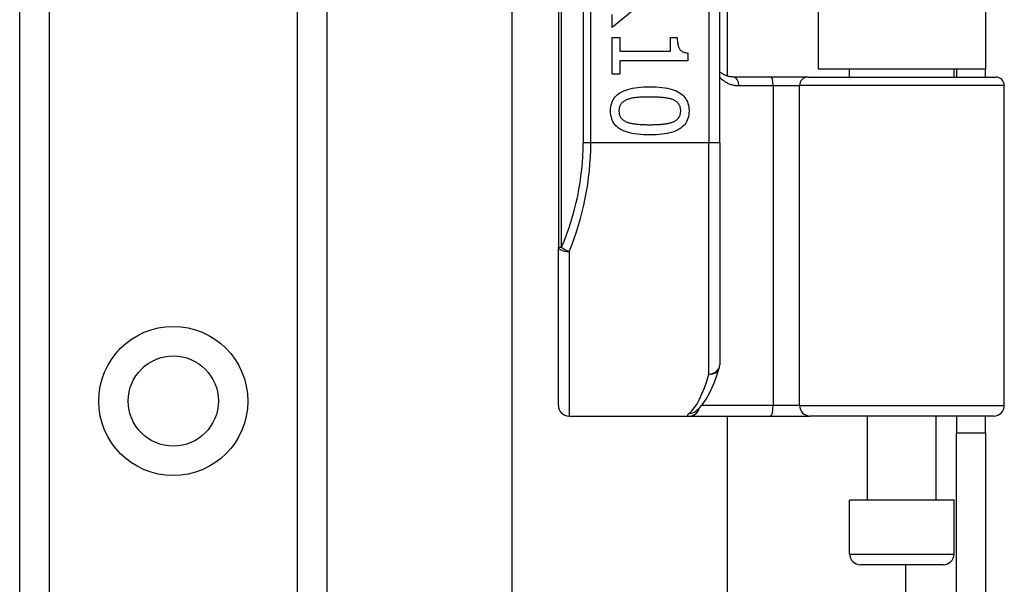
# Model space of a CAD drawing. Header units: inches. Extents: x 0 to 101, y -11 to 66.
# Tile 46 of 86: x 27.36 to 29.58, y 39.87 to 41.14. Entities that reach past the tile are written whole.
import ezdxf

# ---------------------------------------------------------------- set-up
doc = ezdxf.new("R2010")
doc.units = ezdxf.units.IN
doc.header["$LTSCALE"] = 6.067211
doc.header["$MEASUREMENT"] = 0
doc.layers.add('Visible Edges(ANSI)', color=7, linetype='Continuous', lineweight=25)
doc.layers.add('Visible Tangent Edges(ANSI)', color=7, linetype='Continuous', lineweight=25)

msp = doc.modelspace()

# ---------------------------------------------------------------- linework, layer by layer
at = {"layer": 'Visible Edges(ANSI)'}
for p, q in [((27.3593, 24.1144), (27.3593, 45.5296)), ((28.0515, 45.5296), (28.0515, 24.1144)), ((28.5732, 42.9425), (28.5732, 40.6241)), ((28.9369, 40.8595), (28.9369, 42.7071)), ((28.9538, 42.5569), (28.9538, 41.0097)), ((29.1589, 42.5415), (29.1589, 41.0252)), ((29.5358, 42.5415), (29.5358, 41.0252)), ((28.4689, 28.3965), (28.4689, 41.2476)), ((28.7684, 41.179), (28.6946, 41.1186)), ((28.6946, 41.1186), (28.6946, 41.1479)), ((28.6946, 41.0966), (28.7119, 41.0966)), ((28.6946, 41.0138), (28.6946, 41.0966)), ((28.7119, 41.0966), (28.7119, 41.0658)), ((28.8256, 41.0966), (28.8412, 41.0966)), ((28.8256, 41.0658), (28.8256, 41.0966)), ((28.7119, 41.0658), (28.8256, 41.0658)), ((28.8648, 41.0615), (28.8648, 41.0439)), ((28.7119, 41.0439), (28.7119, 41.0138)), ((28.8648, 41.0439), (28.7119, 41.0439)), ((28.7119, 41.0138), (28.6946, 41.0138)), ((29.0529, 41.0074), (28.9686, 41.0074)), ((29.1361, 41.0074), (29.0529, 41.0074)), ((29.1361, 41.0074), (29.5589, 41.0074)), ((29.5358, 41.0252), (29.1589, 41.0252)), ((29.2297, 41.0074), (29.2297, 41.0252)), ((29.4649, 41.0074), (29.4649, 41.0252)), ((29.4705, 41.0252), (29.4705, 41.0074)), ((29.5358, 41.0074), (29.5358, 41.0252)), ((29.5783, 40.2679), (29.5783, 40.988)), ((28.9369, 40.8595), (28.9369, 40.3591)), ((28.5732, 40.2679), (28.5732, 40.6241)), ((28.8828, 40.2548), (28.8834, 40.2552)), ((28.5974, 40.2436), (28.8677, 40.2436)), ((28.8677, 40.2436), (29.0518, 40.2436)), ((28.9538, 40.2436), (28.9538, 29.4004)), ((29.0518, 40.2436), (29.1409, 40.2436)), ((29.554, 40.2436), (29.1409, 40.2436)), ((29.2697, 40.0545), (29.2697, 40.2436)), ((29.4249, 40.0545), (29.4249, 40.2436)), ((29.4705, 40.2436), (29.4705, 40.2054)), ((29.5358, 40.2054), (29.5358, 40.2436)), ((29.4705, 39.8211), (29.4705, 40.2054)), ((29.5358, 40.2054), (29.4705, 40.2054)), ((29.5358, 40.2054), (29.5358, 39.8211)), ((29.4649, 40.0545), (29.2297, 40.0545)), ((29.2297, 39.9332), (29.2297, 40.0545)), ((29.4649, 39.9332), (29.4649, 40.0545)), ((29.4407, 39.909), (29.254, 39.909))]:
    msp.add_line(p, q, dxfattribs=at)
at = {"layer": 'Visible Edges(ANSI)', "flags": 128}
for points in [[(28.8412, 41.0966), (28.8412, 41.0938), (28.8413, 41.0911), (28.8415, 41.0885), (28.8417, 41.086), (28.842, 41.0837), (28.8424, 41.0815), (28.8429, 41.0794), (28.8434, 41.0774), (28.844, 41.0756), (28.8446, 41.0739), (28.8453, 41.0723), (28.8461, 41.0709), (28.847, 41.0696), (28.848, 41.0683), (28.8492, 41.0672), (28.8504, 41.0662), (28.8518, 41.0653), (28.8533, 41.0644), (28.8549, 41.0637), (28.8567, 41.0631), (28.8585, 41.0625), (28.8605, 41.0621), (28.8626, 41.0618), (28.8648, 41.0615)], [(28.9686, 41.0074), (28.9671, 41.0074), (28.9656, 41.0075), (28.9641, 41.0076), (28.9626, 41.0078), (28.9611, 41.008), (28.9596, 41.0082), (28.9582, 41.0085), (28.9568, 41.0089), (28.9554, 41.0092), (28.954, 41.0096), (28.9526, 41.0101), (28.9513, 41.0106), (28.95, 41.0111), (28.9487, 41.0117), (28.9474, 41.0123), (28.9461, 41.0129), (28.9449, 41.0136), (28.9437, 41.0143), (28.9425, 41.015), (28.9413, 41.0158), (28.9402, 41.0166), (28.939, 41.0175), (28.9379, 41.0183), (28.9369, 41.0192)], [(28.691, 40.9312), (28.6911, 40.9357), (28.6916, 40.9401), (28.6923, 40.9442), (28.6934, 40.9482), (28.6948, 40.9519), (28.6964, 40.9555), (28.6984, 40.9588), (28.7007, 40.9619), (28.7032, 40.9648), (28.7061, 40.9676), (28.7093, 40.9701), (28.7128, 40.9723), (28.7166, 40.9744), (28.7207, 40.9764), (28.7251, 40.9781), (28.7299, 40.9796), (28.7349, 40.981), (28.7403, 40.9822), (28.746, 40.9832), (28.752, 40.984), (28.7584, 40.9847), (28.765, 40.9851), (28.772, 40.9854), (28.7793, 40.9855)], [(28.7793, 40.9855), (28.7868, 40.9854), (28.7939, 40.9851), (28.8007, 40.9847), (28.8072, 40.984), (28.8133, 40.9832), (28.8191, 40.9822), (28.8245, 40.981), (28.8296, 40.9796), (28.8343, 40.978), (28.8387, 40.9763), (28.8428, 40.9743), (28.8465, 40.9722), (28.8499, 40.9699), (28.853, 40.9674), (28.8558, 40.9647), (28.8583, 40.9617), (28.8605, 40.9586), (28.8624, 40.9553), (28.864, 40.9518), (28.8654, 40.9481), (28.8664, 40.9441), (28.8671, 40.94), (28.8676, 40.9357), (28.8677, 40.9312)], [(28.7281, 40.9566), (28.7267, 40.956), (28.7253, 40.9554), (28.724, 40.9548), (28.7227, 40.9541), (28.7215, 40.9534), (28.7203, 40.9526), (28.7192, 40.9518), (28.7182, 40.9509), (28.7172, 40.9501), (28.7163, 40.9491), (28.7154, 40.9482), (28.7146, 40.9472), (28.7138, 40.9461), (28.7131, 40.945), (28.7125, 40.9439), (28.7119, 40.9427), (28.7114, 40.9414), (28.711, 40.9401), (28.7107, 40.9387), (28.7104, 40.9373), (28.7101, 40.9359), (28.71, 40.9343), (28.7099, 40.9328), (28.7098, 40.9312)], [(28.7793, 40.9624), (28.7764, 40.9624), (28.7735, 40.9623), (28.7707, 40.9623), (28.768, 40.9623), (28.7654, 40.9622), (28.7629, 40.9621), (28.7604, 40.962), (28.7581, 40.9619), (28.7558, 40.9618), (28.7536, 40.9616), (28.7515, 40.9615), (28.7494, 40.9613), (28.7475, 40.9611), (28.7455, 40.9608), (28.7436, 40.9606), (28.7418, 40.9603), (28.7399, 40.9599), (28.7381, 40.9596), (28.7364, 40.9591), (28.7346, 40.9587), (28.733, 40.9582), (28.7313, 40.9577), (28.7297, 40.9572), (28.7281, 40.9566)], [(28.831, 40.9565), (28.8295, 40.957), (28.828, 40.9575), (28.8264, 40.958), (28.8247, 40.9585), (28.823, 40.9589), (28.8212, 40.9593), (28.8194, 40.9597), (28.8174, 40.9601), (28.8155, 40.9604), (28.8134, 40.9607), (28.8113, 40.9609), (28.8091, 40.9611), (28.8069, 40.9613), (28.8046, 40.9615), (28.8023, 40.9617), (28.8, 40.9618), (28.7975, 40.962), (28.7951, 40.9621), (28.7926, 40.9622), (28.79, 40.9622), (28.7874, 40.9623), (28.7847, 40.9623), (28.782, 40.9624), (28.7793, 40.9624)], [(28.8489, 40.9312), (28.8489, 40.9327), (28.8488, 40.9342), (28.8486, 40.9357), (28.8484, 40.9371), (28.8481, 40.9385), (28.8478, 40.9398), (28.8474, 40.9411), (28.8469, 40.9423), (28.8464, 40.9435), (28.8458, 40.9446), (28.8451, 40.9457), (28.8444, 40.9468), (28.8436, 40.9478), (28.8428, 40.9487), (28.8419, 40.9497), (28.8409, 40.9506), (28.8399, 40.9514), (28.8388, 40.9522), (28.8377, 40.953), (28.8365, 40.9538), (28.8352, 40.9545), (28.8339, 40.9552), (28.8325, 40.9558), (28.831, 40.9565)], [(28.7794, 40.877), (28.772, 40.8771), (28.7649, 40.8773), (28.7581, 40.8778), (28.7517, 40.8784), (28.7456, 40.8793), (28.7398, 40.8803), (28.7344, 40.8815), (28.7293, 40.8829), (28.7246, 40.8844), (28.7202, 40.8862), (28.7161, 40.8881), (28.7124, 40.8902), (28.709, 40.8925), (28.7058, 40.8951), (28.703, 40.8978), (28.7005, 40.9007), (28.6983, 40.9038), (28.6963, 40.9071), (28.6947, 40.9106), (28.6934, 40.9143), (28.6923, 40.9182), (28.6916, 40.9223), (28.6911, 40.9266), (28.691, 40.9312)], [(28.7098, 40.9312), (28.7099, 40.9296), (28.71, 40.9281), (28.7101, 40.9267), (28.7103, 40.9253), (28.7106, 40.9239), (28.7109, 40.9226), (28.7114, 40.9213), (28.7118, 40.9201), (28.7123, 40.9189), (28.7129, 40.9178), (28.7136, 40.9167), (28.7143, 40.9157), (28.7151, 40.9147), (28.7159, 40.9137), (28.7168, 40.9128), (28.7178, 40.9119), (28.7188, 40.911), (28.7199, 40.9102), (28.721, 40.9095), (28.7222, 40.9087), (28.7235, 40.908), (28.7249, 40.9073), (28.7263, 40.9067), (28.7277, 40.9061)], [(28.8677, 40.9312), (28.8676, 40.9266), (28.8671, 40.9223), (28.8664, 40.9181), (28.8653, 40.9142), (28.8639, 40.9105), (28.8622, 40.9069), (28.8602, 40.9036), (28.858, 40.9005), (28.8554, 40.8976), (28.8524, 40.8949), (28.8492, 40.8924), (28.8457, 40.8901), (28.8419, 40.888), (28.8378, 40.8861), (28.8333, 40.8843), (28.8286, 40.8828), (28.8235, 40.8814), (28.8181, 40.8802), (28.8125, 40.8792), (28.8065, 40.8784), (28.8002, 40.8778), (28.7936, 40.8773), (28.7867, 40.8771), (28.7794, 40.877)], [(28.8313, 40.9063), (28.8327, 40.9068), (28.8341, 40.9075), (28.8354, 40.9081), (28.8366, 40.9088), (28.8378, 40.9096), (28.8389, 40.9103), (28.84, 40.9111), (28.841, 40.912), (28.8419, 40.9128), (28.8428, 40.9138), (28.8436, 40.9147), (28.8444, 40.9157), (28.8451, 40.9167), (28.8458, 40.9178), (28.8464, 40.9189), (28.8469, 40.9201), (28.8474, 40.9213), (28.8478, 40.9225), (28.8481, 40.9239), (28.8484, 40.9252), (28.8486, 40.9266), (28.8488, 40.9281), (28.8489, 40.9296), (28.8489, 40.9312)], [(28.7277, 40.9061), (28.7291, 40.9056), (28.7306, 40.9051), (28.7322, 40.9046), (28.7338, 40.9041), (28.7355, 40.9037), (28.7372, 40.9033), (28.739, 40.9029), (28.7409, 40.9026), (28.7428, 40.9023), (28.7448, 40.902), (28.7469, 40.9017), (28.749, 40.9014), (28.7512, 40.9012), (28.7535, 40.901), (28.7558, 40.9008), (28.7582, 40.9007), (28.7606, 40.9005), (28.7631, 40.9004), (28.7657, 40.9003), (28.7683, 40.9002), (28.771, 40.9002), (28.7737, 40.9001), (28.7765, 40.9001), (28.7794, 40.9001)], [(28.7794, 40.9001), (28.7823, 40.9001), (28.7851, 40.9001), (28.7879, 40.9002), (28.7906, 40.9002), (28.7932, 40.9003), (28.7957, 40.9004), (28.7982, 40.9005), (28.8007, 40.9007), (28.803, 40.9008), (28.8053, 40.901), (28.8076, 40.9012), (28.8098, 40.9014), (28.8119, 40.9017), (28.8139, 40.902), (28.8159, 40.9023), (28.8179, 40.9026), (28.8197, 40.9029), (28.8216, 40.9033), (28.8233, 40.9037), (28.825, 40.9042), (28.8267, 40.9047), (28.8283, 40.9052), (28.8298, 40.9057), (28.8313, 40.9063)], [(28.8834, 40.2552), (28.8919, 40.263), (28.8995, 40.272), (28.9065, 40.2822), (28.9129, 40.2937), (28.919, 40.3064), (28.9249, 40.3203), (28.9304, 40.3355), (28.9358, 40.352)]]:
    msp.add_lwpolyline(points, dxfattribs=at)
at = {"layer": 'Visible Edges(ANSI)'}
msp.add_circle((27.7054, 40.2777), 0.1016, dxfattribs=at)
for centre, radius, start, end in [((29.5589, 40.988), 0.0194, 0, 90), ((28.9126, 40.3591), 0.0242, 342.9585, 0), ((28.5974, 40.2679), 0.0242, 180, 270), ((29.554, 40.2679), 0.0242, 270, 0), ((29.254, 39.9332), 0.0242, 180, 270), ((29.4407, 39.9332), 0.0242, 270, 0)]:
    msp.add_arc(centre, radius, start, end, dxfattribs=at)
at = {"layer": 'Visible Tangent Edges(ANSI)'}
for p, q in [((27.4256, 45.5296), (27.4256, 24.1144)), ((27.9852, 24.1144), (27.9852, 45.5296)), ((28.5803, 40.6241), (28.5803, 42.9425)), ((28.6291, 42.7071), (28.6291, 40.8595)), ((28.6462, 40.8595), (28.6462, 42.7071)), ((28.9126, 42.7071), (28.9126, 40.8595)), ((28.9799, 40.988), (29.0573, 40.988)), ((29.0573, 40.988), (29.1167, 40.988)), ((29.0573, 40.988), (29.0573, 40.2679)), ((29.5783, 40.988), (29.1167, 40.988)), ((29.1167, 40.2679), (29.1167, 40.988)), ((28.6462, 40.8595), (28.6291, 40.8595)), ((28.9126, 40.8595), (28.6462, 40.8595)), ((28.9369, 40.8595), (28.9126, 40.8595)), ((28.9126, 40.3386), (28.9126, 40.8595)), ((28.5732, 40.6241), (28.5803, 40.6241)), ((28.5974, 40.6145), (28.5974, 40.2436)), ((29.0573, 40.2679), (28.8963, 40.2679)), ((29.1167, 40.2679), (29.0573, 40.2679)), ((29.1167, 40.2679), (29.5783, 40.2679)), ((29.2297, 39.9332), (29.4649, 39.9332)), ((29.3559, 39.909), (29.3559, 29.735))]:
    msp.add_line(p, q, dxfattribs=at)
at = {"layer": 'Visible Tangent Edges(ANSI)', "flags": 128}
for points in [[(28.9369, 41.0067), (28.9383, 41.0053), (28.9397, 41.0039), (28.9412, 41.0026), (28.9428, 41.0013), (28.9443, 41.0001), (28.9459, 40.999), (28.9475, 40.9978), (28.9492, 40.9968), (28.9509, 40.9958), (28.9526, 40.9948), (28.9544, 40.9939), (28.9562, 40.9931), (28.958, 40.9923), (28.9599, 40.9916), (28.9617, 40.9909), (28.9637, 40.9903), (28.9656, 40.9898), (28.9676, 40.9893), (28.9696, 40.9889), (28.9716, 40.9886), (28.9736, 40.9883), (28.9757, 40.9882), (28.9778, 40.988), (28.9799, 40.988)], [(28.8685, 40.2504), (28.8679, 40.2498), (28.8673, 40.2493), (28.8667, 40.2488), (28.8662, 40.2483), (28.8657, 40.2479), (28.8653, 40.2474), (28.865, 40.247), (28.8647, 40.2466), (28.8645, 40.2463), (28.8643, 40.2459), (28.8642, 40.2456), (28.8641, 40.2453), (28.8641, 40.245), (28.8642, 40.2448), (28.8643, 40.2446), (28.8644, 40.2444), (28.8646, 40.2442), (28.8649, 40.244), (28.8652, 40.2439), (28.8656, 40.2438), (28.8661, 40.2437), (28.8666, 40.2437), (28.8671, 40.2436), (28.8677, 40.2436)]]:
    msp.add_lwpolyline(points, dxfattribs=at)
at = {"layer": 'Visible Tangent Edges(ANSI)'}
msp.add_circle((27.7054, 40.2777), 0.168, dxfattribs=at)
msp.add_arc((28.0375, 40.8595), 0.5916, 336.5561, 0, dxfattribs=at)
for centre, major_axis, ratio, start_param, end_param in [((28.9686, 40.988), (0, 0.0194), 0.580671, 4.712389, 6.283185), ((29.0529, 40.988), (0, 0.0194), 0.225879, 4.712389, 6.283185), ((29.1361, 40.988), (0, 0.0194), 0.998608, 0, 1.570796), ((28.0546, 40.8595), (0, 0.6159), 0.96063, 4.303216, 4.712389), ((28.5974, 40.6241), (-0.0242, 0), 0.39785, 0, 1.570796), ((28.5974, 40.6241), (-0.0222, 0.0096), 0.369668, 0.864875, 1.72975), ((28.9126, 40.3591), (0.0242, 0), 0.845842, 4.712389, 6.283185), ((28.9126, 40.3591), (0.0232, -0.0071), 0.834757, 4.962887, 6.283185), ((28.8516, 40.8595), (0, -0.6159), 0.185699, 0.148494, 0.562654), ((28.8677, 40.2679), (0, -0.0242), 0.985236, 0, 1.320384), ((28.8685, 40.2744), (0.0148, -0.0192), 0.971402, 5.610492, 6.283185), ((29.0518, 40.2679), (0, -0.0242), 0.225879, 0, 1.570796), ((29.1409, 40.2679), (0, -0.0242), 0.998608, 4.712389, 6.283185)]:
    msp.add_ellipse(centre, major_axis=major_axis, ratio=ratio, start_param=start_param, end_param=end_param, dxfattribs=at)

doc.saveas('drawing.dxf')
